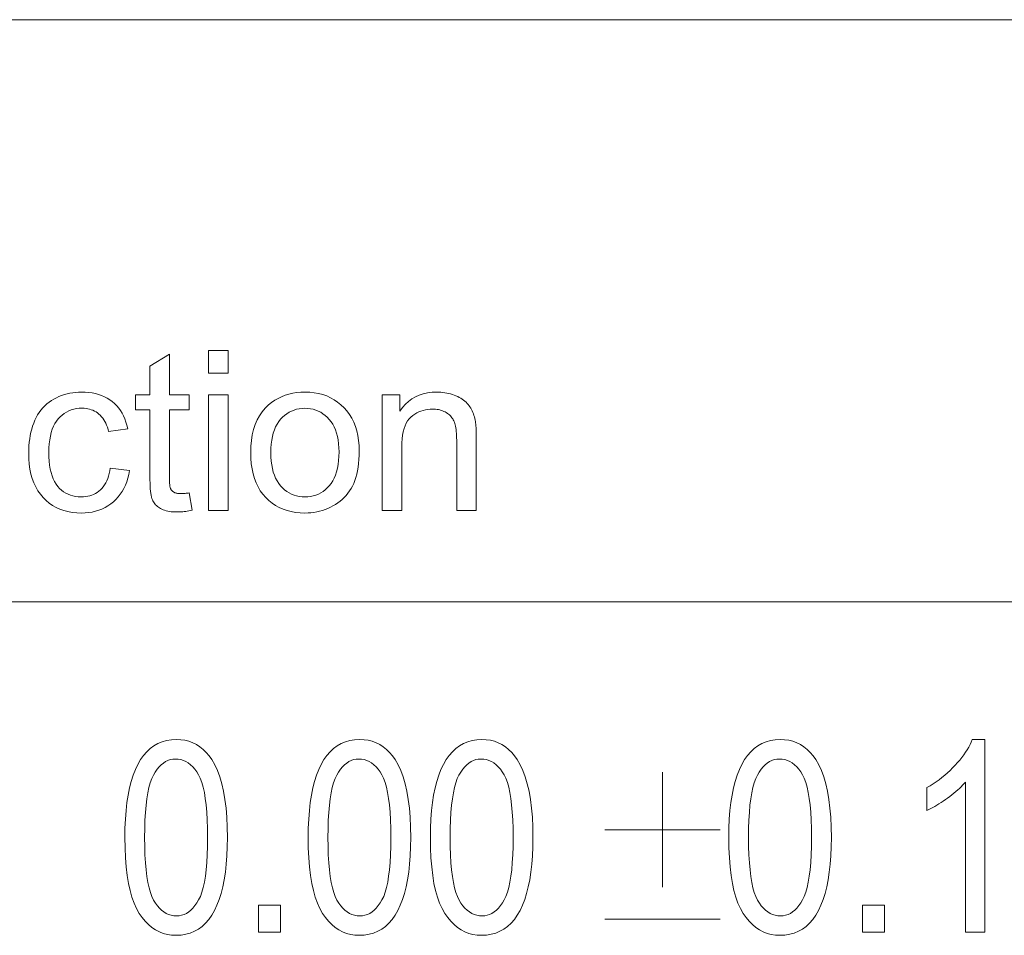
# Model space of a CAD drawing. Extents: x 1 to 211, y 3 to 294.
# Tile 9 of 31: x 132 to 148, y 19 to 33. Entities that reach past the tile are written whole.
import ezdxf

# ---------------------------------------------------------------- set-up
doc = ezdxf.new("R2010")
doc.units = 0

msp = doc.modelspace()

# ---------------------------------------------------------------- linework, layer by layer
at = {"color": 7, "lineweight": 13}
for p, q in [((5.716785, 33.383949), (205.716782, 33.383949)), ((151.955811, 24.273815), (85.904961, 24.273815))]:
    msp.add_line(p, q, dxfattribs=at)
for points in [[(135.344711, 27.852489), (135.344711, 28.20549), (135.651672, 28.20549), (135.651672, 27.852489)], [(135.042877, 25.980047), (135.087219, 25.7089), (135.061569, 25.703716), (135.036469, 25.699078), (135.011902, 25.694984), (134.9879, 25.691439), (134.964432, 25.688437), (134.941513, 25.685982), (134.919128, 25.684071), (134.897308, 25.682707), (134.876022, 25.681889), (134.855286, 25.681616), (134.822617, 25.682144), (134.791443, 25.683731), (134.761765, 25.686373), (134.733597, 25.690075), (134.706924, 25.694832), (134.681763, 25.700647), (134.658081, 25.70752), (134.635925, 25.715448), (134.61525, 25.724436), (134.596085, 25.73448), (134.578217, 25.745386), (134.561432, 25.756956), (134.545746, 25.769192), (134.531143, 25.782093), (134.517639, 25.795658), (134.505219, 25.809891), (134.493896, 25.824785), (134.483673, 25.840347), (134.474518, 25.856573), (134.466476, 25.873465), (134.459351, 25.89259), (134.452972, 25.915518), (134.447342, 25.942247), (134.442474, 25.972782), (134.438339, 26.007118), (134.434967, 26.045258), (134.432343, 26.0872), (134.430466, 26.132946), (134.429337, 26.182493), (134.428955, 26.235846), (134.428955, 27.277796), (134.203857, 27.277796), (134.203857, 27.516541), (134.428955, 27.516541), (134.428955, 27.96504), (134.734207, 28.149214), (134.734207, 27.516541), (135.042877, 27.516541), (135.042877, 27.277796), (134.734207, 27.277796), (134.734207, 26.218792), (134.734375, 26.193468), (134.734863, 26.170019), (134.735672, 26.148447), (134.736801, 26.12875), (134.738266, 26.110929), (134.740051, 26.094986), (134.742157, 26.080917), (134.744583, 26.068724), (134.74733, 26.058407), (134.750412, 26.049965), (134.75386, 26.042614), (134.757706, 26.035572), (134.761978, 26.028835), (134.766647, 26.022408), (134.771729, 26.016285), (134.777222, 26.010469), (134.783112, 26.004961), (134.789429, 25.99976), (134.796143, 25.994865), (134.803284, 25.990278), (134.810928, 25.986067), (134.819214, 25.982298), (134.82811, 25.978971), (134.837662, 25.976089), (134.847824, 25.973652), (134.858643, 25.971657), (134.870056, 25.970104), (134.882141, 25.968996), (134.894836, 25.96833), (134.908157, 25.968109), (134.918701, 25.968229), (134.929916, 25.968588), (134.941772, 25.969183), (134.954269, 25.97002), (134.967407, 25.971094), (134.981201, 25.972406), (134.995651, 25.973959), (135.010742, 25.97575), (135.026489, 25.977779)], [(133.808228, 26.36886), (134.110062, 26.329638), (134.098633, 26.268578), (134.084106, 26.210232), (134.066498, 26.154594), (134.045807, 26.101669), (134.022034, 26.051456), (133.995163, 26.003956), (133.96521, 25.959166), (133.932159, 25.917086), (133.896042, 25.87772), (133.856827, 25.841063), (133.81514, 25.807528), (133.771591, 25.777523), (133.726196, 25.751047), (133.678925, 25.728102), (133.629807, 25.708687), (133.578827, 25.692802), (133.525986, 25.680447), (133.471283, 25.671623), (133.414734, 25.666327), (133.356308, 25.664562), (133.283417, 25.666992), (133.21344, 25.674282), (133.146378, 25.686434), (133.08223, 25.703444), (133.020996, 25.725315), (132.962692, 25.752045), (132.907288, 25.783636), (132.854813, 25.820087), (132.805252, 25.861399), (132.758606, 25.90757), (132.715668, 25.958279), (132.677246, 26.013199), (132.643372, 26.07233), (132.613983, 26.135674), (132.589127, 26.20323), (132.568787, 26.275), (132.552979, 26.350979), (132.541687, 26.431171), (132.534897, 26.515577), (132.532639, 26.604195), (132.533615, 26.662123), (132.53653, 26.718588), (132.541397, 26.773584), (132.548187, 26.827114), (132.556946, 26.879177), (132.567627, 26.929773), (132.580276, 26.978905), (132.594849, 27.026567), (132.611374, 27.072765), (132.629852, 27.117496), (132.650299, 27.160393), (132.672791, 27.20109), (132.697296, 27.239588), (132.723846, 27.275887), (132.752411, 27.309984), (132.78302, 27.341881), (132.815643, 27.37158), (132.850311, 27.399078), (132.886993, 27.424376), (132.92572, 27.447475), (132.965805, 27.468374), (133.006592, 27.487072), (133.048065, 27.503571), (133.09024, 27.51787), (133.133133, 27.52997), (133.176712, 27.539869), (133.220978, 27.547569), (133.265961, 27.553068), (133.311646, 27.556368), (133.358017, 27.557468), (133.415955, 27.555977), (133.471725, 27.5515), (133.52536, 27.544039), (133.576843, 27.533594), (133.626175, 27.520164), (133.67337, 27.50375), (133.718399, 27.484352), (133.761292, 27.461971), (133.802032, 27.436604), (133.840622, 27.408253), (133.876801, 27.377155), (133.910263, 27.343554), (133.941055, 27.307442), (133.969131, 27.268826), (133.994537, 27.227701), (134.017227, 27.184071), (134.037231, 27.137934), (134.054535, 27.089289), (134.069153, 27.038139), (134.08107, 26.98448), (133.782639, 26.938437), (133.773468, 26.974028), (133.76297, 27.007809), (133.75116, 27.039783), (133.738037, 27.069952), (133.723602, 27.09831), (133.707855, 27.124863), (133.690781, 27.149607), (133.672409, 27.172543), (133.652725, 27.193672), (133.631714, 27.212994), (133.609619, 27.23049), (133.586594, 27.246145), (133.562683, 27.259958), (133.537857, 27.271929), (133.512131, 27.282059), (133.485504, 27.290346), (133.457977, 27.296793), (133.429535, 27.301397), (133.400208, 27.304159), (133.369965, 27.30508), (133.324432, 27.303417), (133.28067, 27.298429), (133.238632, 27.290117), (133.198334, 27.278479), (133.159775, 27.263514), (133.122955, 27.245224), (133.087875, 27.22361), (133.054535, 27.198669), (133.022934, 27.170403), (132.993073, 27.138813), (132.965546, 27.103622), (132.940903, 27.064562), (132.919159, 27.021631), (132.900314, 26.974829), (132.884369, 26.924154), (132.871323, 26.86961), (132.861176, 26.811195), (132.853928, 26.748907), (132.849579, 26.682749), (132.848129, 26.61272), (132.849518, 26.541729), (132.853714, 26.474726), (132.860718, 26.411715), (132.870499, 26.352694), (132.883087, 26.297663), (132.898468, 26.246622), (132.916641, 26.199574), (132.937622, 26.156513), (132.961395, 26.117445), (132.987961, 26.082365), (133.016785, 26.050938), (133.047302, 26.022816), (133.079529, 25.998003), (133.11348, 25.9765), (133.149109, 25.958303), (133.186462, 25.943417), (133.225525, 25.931837), (133.266266, 25.923567), (133.308731, 25.918604), (133.352905, 25.91695), (133.388458, 25.918058), (133.422821, 25.921383), (133.455994, 25.926926), (133.487961, 25.934685), (133.518738, 25.944662), (133.54834, 25.956854), (133.576721, 25.971264), (133.603928, 25.987892), (133.629929, 26.006735), (133.654739, 26.027796), (133.67807, 26.051159), (133.699631, 26.076908), (133.719406, 26.105047), (133.737427, 26.135572), (133.753647, 26.168484), (133.768112, 26.203785), (133.780792, 26.241472), (133.791718, 26.281548), (133.800858, 26.324009)], [(135.344711, 25.70549), (135.344711, 27.516541), (135.651672, 27.516541), (135.651672, 25.70549)], [(136.004669, 26.611015), (136.007477, 26.709021), (136.015869, 26.801807), (136.029846, 26.889374), (136.049423, 26.971725), (136.074585, 27.048857), (136.105347, 27.12077), (136.141708, 27.187466), (136.18367, 27.248941), (136.231201, 27.305201), (136.284348, 27.356241), (136.332092, 27.394474), (136.381897, 27.428682), (136.433731, 27.458866), (136.487625, 27.485025), (136.543549, 27.507162), (136.601532, 27.525272), (136.66156, 27.539358), (136.723633, 27.549419), (136.78775, 27.555456), (136.853928, 27.557468), (136.927246, 27.555021), (136.997864, 27.54768), (137.06572, 27.535444), (137.130875, 27.518314), (137.193283, 27.49629), (137.252975, 27.469372), (137.309937, 27.437559), (137.364151, 27.400852), (137.415649, 27.359251), (137.464432, 27.312756), (137.50946, 27.261944), (137.549759, 27.207399), (137.585327, 27.14912), (137.616135, 27.087107), (137.642212, 27.021358), (137.663544, 26.951876), (137.680145, 26.878656), (137.691986, 26.801704), (137.699097, 26.721018), (137.701477, 26.636595), (137.700424, 26.568169), (137.697281, 26.502728), (137.692032, 26.440269), (137.684692, 26.380796), (137.675247, 26.324308), (137.663712, 26.270803), (137.650085, 26.220284), (137.634354, 26.172749), (137.616516, 26.128197), (137.596588, 26.08663), (137.574661, 26.047449), (137.550827, 26.010061), (137.52507, 25.974463), (137.497406, 25.940655), (137.467834, 25.908636), (137.436356, 25.87841), (137.402969, 25.849974), (137.367676, 25.823328), (137.33046, 25.798473), (137.291336, 25.775408), (137.2509, 25.754347), (137.209717, 25.735504), (137.167816, 25.718878), (137.125183, 25.704468), (137.081802, 25.692274), (137.037689, 25.682299), (136.992844, 25.674538), (136.947266, 25.668997), (136.90097, 25.66567), (136.853928, 25.664562), (136.779327, 25.667002), (136.707642, 25.674316), (136.63887, 25.68651), (136.573029, 25.703581), (136.510086, 25.725527), (136.450073, 25.752352), (136.392975, 25.784054), (136.338776, 25.820633), (136.287506, 25.862089), (136.239166, 25.908422), (136.194611, 25.959345), (136.154739, 26.014563), (136.119568, 26.074078), (136.089081, 26.137892), (136.063293, 26.206001), (136.042191, 26.27841), (136.025787, 26.355114), (136.014053, 26.436117), (136.007019, 26.521418)], [(138.061295, 25.70549), (138.061295, 27.516541), (138.337555, 27.516541), (138.337555, 27.259037), (138.379227, 27.315739), (138.424454, 27.366472), (138.473236, 27.411238), (138.525543, 27.450033), (138.581421, 27.482861), (138.640823, 27.50972), (138.703796, 27.530609), (138.770294, 27.54553), (138.840347, 27.554483), (138.913956, 27.557468), (138.946426, 27.556879), (138.978378, 27.555115), (139.009796, 27.552174), (139.040695, 27.548056), (139.07106, 27.542759), (139.100891, 27.536289), (139.130188, 27.528641), (139.158966, 27.519815), (139.187225, 27.509813), (139.214935, 27.498634), (139.241699, 27.486502), (139.26709, 27.473635), (139.291092, 27.460035), (139.313721, 27.445702), (139.334961, 27.430635), (139.354813, 27.414835), (139.373291, 27.398302), (139.390381, 27.381035), (139.406097, 27.363035), (139.420441, 27.344303), (139.43367, 27.324846), (139.446075, 27.304672), (139.457672, 27.283781), (139.46846, 27.262175), (139.478409, 27.239853), (139.487549, 27.216814), (139.49588, 27.193058), (139.503387, 27.168587), (139.510071, 27.1434), (139.51593, 27.117496), (139.519165, 27.099163), (139.522064, 27.078274), (139.524628, 27.054825), (139.52684, 27.028818), (139.528717, 27.000256), (139.530258, 26.969133), (139.531448, 26.935453), (139.532303, 26.899214), (139.532806, 26.860418), (139.53299, 26.819065), (139.53299, 25.70549), (139.226028, 25.70549), (139.226028, 26.807127), (139.225662, 26.843699), (139.224594, 26.878376), (139.222809, 26.91116), (139.220306, 26.942053), (139.217072, 26.97105), (139.213135, 26.998158), (139.208481, 27.023371), (139.20311, 27.04669), (139.197021, 27.068119), (139.190216, 27.087652), (139.182495, 27.105865), (139.173676, 27.123327), (139.163742, 27.140039), (139.152695, 27.156002), (139.140549, 27.171213), (139.127289, 27.185675), (139.112915, 27.199385), (139.097443, 27.212345), (139.080856, 27.224556), (139.063171, 27.236015), (139.044601, 27.246546), (139.025406, 27.255968), (139.005585, 27.26428), (138.985138, 27.271486), (138.96405, 27.277582), (138.942322, 27.28257), (138.919983, 27.286449), (138.897003, 27.289221), (138.873383, 27.290884), (138.849152, 27.291439), (138.810455, 27.290194), (138.772858, 27.286459), (138.736328, 27.280235), (138.700867, 27.271521), (138.666473, 27.260317), (138.633148, 27.246622), (138.600922, 27.230438), (138.569748, 27.211765), (138.539658, 27.190603), (138.510651, 27.16695), (138.483582, 27.139818), (138.459381, 27.108219), (138.438019, 27.072151), (138.41951, 27.031616), (138.403839, 26.986612), (138.391037, 26.937141), (138.381073, 26.883202), (138.373947, 26.824795), (138.369675, 26.761919), (138.368256, 26.694576), (138.368256, 25.70549)], [(136.32016, 26.611015), (136.321686, 26.543186), (136.326233, 26.478853), (136.333817, 26.418016), (136.344452, 26.360674), (136.358109, 26.306829), (136.374802, 26.256479), (136.394531, 26.209625), (136.417297, 26.166267), (136.4431, 26.126406), (136.471924, 26.09004), (136.503067, 26.057154), (136.535782, 26.027727), (136.570053, 26.001764), (136.605896, 25.979261), (136.643311, 25.960222), (136.682297, 25.944645), (136.722855, 25.932528), (136.764984, 25.923874), (136.80867, 25.91868), (136.853928, 25.91695), (136.898865, 25.91869), (136.942261, 25.923908), (136.984131, 25.932604), (137.02446, 25.94478), (137.063248, 25.960436), (137.10051, 25.979568), (137.136246, 26.002182), (137.170441, 26.028273), (137.203094, 26.057844), (137.234207, 26.090893), (137.263046, 26.127506), (137.288849, 26.167768), (137.311615, 26.211681), (137.331345, 26.259241), (137.348038, 26.310453), (137.361694, 26.365313), (137.37233, 26.423822), (137.379913, 26.485981), (137.38446, 26.55179), (137.385986, 26.621246), (137.38446, 26.686808), (137.379883, 26.749111), (137.372253, 26.808159), (137.361572, 26.863949), (137.347824, 26.916481), (137.331039, 26.965755), (137.311203, 27.011774), (137.2883, 27.054535), (137.26236, 27.094038), (137.233368, 27.130285), (137.202087, 27.163172), (137.169342, 27.192598), (137.135101, 27.218561), (137.099396, 27.241062), (137.062195, 27.260103), (137.023499, 27.275681), (136.983337, 27.287798), (136.941681, 27.296452), (136.898544, 27.301645), (136.853928, 27.303375), (136.80867, 27.301653), (136.764984, 27.296486), (136.722855, 27.287874), (136.682297, 27.275818), (136.643311, 27.260317), (136.605896, 27.241369), (136.570053, 27.218979), (136.535782, 27.193144), (136.503067, 27.163864), (136.471924, 27.131138), (136.4431, 27.094934), (136.417297, 27.055218), (136.394531, 27.011988), (136.374802, 26.965244), (136.358109, 26.914989), (136.344452, 26.861219), (136.333817, 26.803938), (136.326233, 26.743143), (136.321686, 26.678837)], [(134.036819, 20.588665), (134.038864, 20.736025), (134.044968, 20.876059), (134.055145, 21.008768), (134.069412, 21.13415), (134.087738, 21.252205), (134.110123, 21.362936), (134.136597, 21.466339), (134.167145, 21.562416), (134.201752, 21.651169), (134.240448, 21.732594), (134.283096, 21.806469), (134.32962, 21.872566), (134.38002, 21.930889), (134.43428, 21.981434), (134.492401, 22.024204), (134.554398, 22.059196), (134.620255, 22.086414), (134.689987, 22.105854), (134.763596, 22.117519), (134.841049, 22.121407), (134.909958, 22.118256), (134.975876, 22.108801), (135.038803, 22.093044), (135.09874, 22.070984), (135.155685, 22.042622), (135.209656, 22.007956), (135.26062, 21.966988), (135.308609, 21.919716), (135.353607, 21.86614), (135.39563, 21.806263), (135.442291, 21.725574), (135.484024, 21.635759), (135.520859, 21.536816), (135.552795, 21.428747), (135.579803, 21.31155), (135.601898, 21.185226), (135.619095, 21.049778), (135.631363, 20.905199), (135.638733, 20.751495), (135.64119, 20.588665), (135.63916, 20.442072), (135.633087, 20.302704), (135.622955, 20.170559), (135.60878, 20.045637), (135.590546, 19.927938), (135.568253, 19.817465), (135.541916, 19.714214), (135.511536, 19.618187), (135.477097, 19.529385), (135.438599, 19.447805), (135.396118, 19.373737), (135.349701, 19.307465), (135.299362, 19.248989), (135.245087, 19.198311), (135.18689, 19.155428), (135.124771, 19.120342), (135.058716, 19.093054), (134.988724, 19.073563), (134.91481, 19.061867), (134.83696, 19.05797), (134.767853, 19.061407), (134.701294, 19.07172), (134.637283, 19.088911), (134.575851, 19.112976), (134.516953, 19.143917), (134.460632, 19.181734), (134.40686, 19.226427), (134.355652, 19.277996), (134.307007, 19.336441), (134.26091, 19.401762), (134.218338, 19.475513), (134.180237, 19.559252), (134.146622, 19.652977), (134.117493, 19.756687), (134.09285, 19.870384), (134.072678, 19.994068), (134.056992, 20.127737), (134.045792, 20.271393), (134.039063, 20.425035)], [(136.903809, 20.588665), (136.905853, 20.736025), (136.911957, 20.876059), (136.922134, 21.008768), (136.936386, 21.13415), (136.954712, 21.252205), (136.977112, 21.362936), (137.003586, 21.466339), (137.034119, 21.562416), (137.068741, 21.651169), (137.107422, 21.732594), (137.150085, 21.806469), (137.196609, 21.872566), (137.246994, 21.930889), (137.301254, 21.981434), (137.35939, 22.024204), (137.421387, 22.059196), (137.487244, 22.086414), (137.556976, 22.105854), (137.630569, 22.117519), (137.708038, 22.121407), (137.776947, 22.118256), (137.84285, 22.108801), (137.905777, 22.093044), (137.965729, 22.070984), (138.022675, 22.042622), (138.07663, 22.007956), (138.127609, 21.966988), (138.175598, 21.919716), (138.220596, 21.86614), (138.262604, 21.806263), (138.309265, 21.725574), (138.351013, 21.635759), (138.387848, 21.536816), (138.419769, 21.428747), (138.446793, 21.31155), (138.468887, 21.185226), (138.486084, 21.049778), (138.498352, 20.905199), (138.505722, 20.751495), (138.508179, 20.588665), (138.506149, 20.442072), (138.500076, 20.302704), (138.489944, 20.170559), (138.475769, 20.045637), (138.457535, 19.927938), (138.435242, 19.817465), (138.408905, 19.714214), (138.378525, 19.618187), (138.344086, 19.529385), (138.305588, 19.447805), (138.263107, 19.373737), (138.21669, 19.307465), (138.166351, 19.248989), (138.112076, 19.198311), (138.053879, 19.155428), (137.991745, 19.120342), (137.92569, 19.093054), (137.855713, 19.073563), (137.781799, 19.061867), (137.703949, 19.05797), (137.634827, 19.061407), (137.568268, 19.07172), (137.504272, 19.088911), (137.442825, 19.112976), (137.383942, 19.143917), (137.327621, 19.181734), (137.273849, 19.226427), (137.222641, 19.277996), (137.173981, 19.336441), (137.127884, 19.401762), (137.085312, 19.475513), (137.047226, 19.559252), (137.013611, 19.652977), (136.984482, 19.756687), (136.959839, 19.870384), (136.939667, 19.994068), (136.923981, 20.127737), (136.912781, 20.271393), (136.906052, 20.425035)], [(138.81514, 20.588665), (138.817169, 20.736025), (138.823273, 20.876059), (138.833466, 21.008768), (138.847717, 21.13415), (138.866043, 21.252205), (138.888443, 21.362936), (138.914902, 21.466339), (138.94545, 21.562416), (138.980057, 21.651169), (139.018753, 21.732594), (139.061401, 21.806469), (139.107925, 21.872566), (139.158325, 21.930889), (139.212585, 21.981434), (139.270706, 22.024204), (139.332703, 22.059196), (139.398575, 22.086414), (139.468292, 22.105854), (139.541901, 22.117519), (139.61937, 22.121407), (139.688263, 22.118256), (139.754181, 22.108801), (139.817108, 22.093044), (139.877045, 22.070984), (139.93399, 22.042622), (139.987961, 22.007956), (140.03894, 21.966988), (140.086929, 21.919716), (140.131927, 21.86614), (140.173935, 21.806263), (140.220596, 21.725574), (140.262344, 21.635759), (140.299179, 21.536816), (140.3311, 21.428747), (140.358109, 21.31155), (140.380203, 21.185226), (140.3974, 21.049778), (140.409683, 20.905199), (140.417038, 20.751495), (140.419495, 20.588665), (140.41748, 20.442072), (140.411392, 20.302704), (140.40126, 20.170559), (140.387085, 20.045637), (140.368851, 19.927938), (140.346573, 19.817465), (140.320236, 19.714214), (140.289841, 19.618187), (140.255402, 19.529385), (140.216904, 19.447805), (140.174423, 19.373737), (140.128021, 19.307465), (140.077667, 19.248989), (140.023407, 19.198311), (139.96521, 19.155428), (139.903076, 19.120342), (139.837021, 19.093054), (139.767029, 19.073563), (139.693115, 19.061867), (139.615265, 19.05797), (139.546158, 19.061407), (139.479599, 19.07172), (139.415588, 19.088911), (139.354156, 19.112976), (139.295273, 19.143917), (139.238937, 19.181734), (139.185165, 19.226427), (139.133957, 19.277996), (139.085312, 19.336441), (139.039215, 19.401762), (138.996643, 19.475513), (138.958542, 19.559252), (138.924927, 19.652977), (138.895798, 19.756687), (138.871155, 19.870384), (138.850983, 19.994068), (138.835297, 20.127737), (138.824097, 20.271393), (138.817383, 20.425035)], [(143.482117, 20.588665), (143.484161, 20.736025), (143.490265, 20.876059), (143.500443, 21.008768), (143.514694, 21.13415), (143.53302, 21.252205), (143.55542, 21.362936), (143.581894, 21.466339), (143.612427, 21.562416), (143.647049, 21.651169), (143.68573, 21.732594), (143.728394, 21.806469), (143.774918, 21.872566), (143.825302, 21.930889), (143.879562, 21.981434), (143.937698, 22.024204), (143.999695, 22.059196), (144.065552, 22.086414), (144.135284, 22.105854), (144.208878, 22.117519), (144.286346, 22.121407), (144.355255, 22.118256), (144.421158, 22.108801), (144.484085, 22.093044), (144.544037, 22.070984), (144.600983, 22.042622), (144.654938, 22.007956), (144.705917, 21.966988), (144.753906, 21.919716), (144.798904, 21.86614), (144.840912, 21.806263), (144.887573, 21.725574), (144.929321, 21.635759), (144.966156, 21.536816), (144.998077, 21.428747), (145.025085, 21.31155), (145.047195, 21.185226), (145.064392, 21.049778), (145.07666, 20.905199), (145.08403, 20.751495), (145.086487, 20.588665), (145.084457, 20.442072), (145.078384, 20.302704), (145.068253, 20.170559), (145.054077, 20.045637), (145.035843, 19.927938), (145.01355, 19.817465), (144.987213, 19.714214), (144.956833, 19.618187), (144.922379, 19.529385), (144.883896, 19.447805), (144.841415, 19.373737), (144.794998, 19.307465), (144.744659, 19.248989), (144.690384, 19.198311), (144.632187, 19.155428), (144.570053, 19.120342), (144.503998, 19.093054), (144.434021, 19.073563), (144.360107, 19.061867), (144.282257, 19.05797), (144.213135, 19.061407), (144.146576, 19.07172), (144.082581, 19.088911), (144.021133, 19.112976), (143.96225, 19.143917), (143.90593, 19.181734), (143.852158, 19.226427), (143.800949, 19.277996), (143.752289, 19.336441), (143.706192, 19.401762), (143.66362, 19.475513), (143.625534, 19.559252), (143.591919, 19.652977), (143.56279, 19.756687), (143.538147, 19.870384), (143.517975, 19.994068), (143.502289, 20.127737), (143.491089, 20.271393), (143.48436, 20.425035)], [(147.486893, 19.109129), (147.184036, 19.109129), (147.184036, 21.456333), (147.162445, 21.431725), (147.13942, 21.407015), (147.11496, 21.382202), (147.089081, 21.357288), (147.061752, 21.33227), (147.033005, 21.30715), (147.002823, 21.281929), (146.971207, 21.256605), (146.938156, 21.231178), (146.903671, 21.20565), (146.868759, 21.180695), (146.834427, 21.156986), (146.800659, 21.134527), (146.767471, 21.113317), (146.734848, 21.093355), (146.702805, 21.07464), (146.671326, 21.057175), (146.640427, 21.040956), (146.610107, 21.025988), (146.580353, 21.012266), (146.580353, 21.368338), (146.6297, 21.397621), (146.677872, 21.428173), (146.724884, 21.459995), (146.770737, 21.493086), (146.81543, 21.527443), (146.858948, 21.563072), (146.901291, 21.599968), (146.942474, 21.638132), (146.982483, 21.677567), (147.021347, 21.718269), (147.058472, 21.759504), (147.093338, 21.800533), (147.125916, 21.841358), (147.156235, 21.881981), (147.18428, 21.922396), (147.210052, 21.962608), (147.233566, 22.002615), (147.254791, 22.042418), (147.273758, 22.082014), (147.290436, 22.121407), (147.486893, 22.121407)], [(134.345825, 20.588665), (134.347229, 20.447372), (134.35144, 20.315718), (134.358444, 20.193703), (134.368256, 20.081326), (134.380875, 19.978586), (134.396301, 19.885487), (134.41452, 19.802025), (134.435547, 19.728201), (134.459381, 19.664017), (134.486008, 19.60947), (134.514832, 19.562229), (134.545227, 19.51996), (134.577209, 19.482666), (134.610764, 19.450342), (134.645889, 19.422993), (134.682587, 19.400616), (134.720856, 19.383211), (134.760712, 19.370779), (134.802139, 19.363321), (134.845154, 19.360834), (134.885803, 19.363352), (134.925125, 19.370903), (134.963089, 19.383488), (134.999695, 19.401108), (135.034958, 19.423761), (135.068863, 19.451448), (135.101425, 19.484169), (135.132629, 19.521925), (135.162476, 19.564716), (135.190994, 19.612539), (135.217422, 19.667608), (135.241089, 19.73213), (135.261963, 19.806107), (135.280045, 19.889538), (135.295349, 19.982424), (135.307877, 20.084763), (135.317612, 20.196558), (135.32457, 20.317806), (135.328751, 20.448507), (135.330139, 20.588665), (135.328735, 20.730335), (135.324539, 20.862309), (135.31752, 20.984579), (135.307709, 21.097151), (135.295105, 21.200022), (135.279678, 21.293194), (135.261459, 21.376667), (135.240433, 21.450439), (135.216599, 21.514511), (135.189972, 21.568884), (135.161102, 21.615929), (135.130585, 21.658024), (135.098404, 21.695166), (135.06456, 21.727356), (135.029068, 21.754593), (134.991913, 21.776878), (134.95311, 21.79421), (134.912643, 21.806591), (134.870514, 21.81402), (134.826736, 21.816496), (134.786469, 21.813978), (134.747543, 21.806427), (134.70993, 21.793842), (134.67366, 21.776224), (134.638718, 21.753569), (134.605103, 21.725882), (134.57283, 21.693161), (134.54187, 21.655405), (134.512253, 21.612614), (134.483963, 21.564791), (134.457718, 21.509722), (134.434235, 21.4452), (134.413513, 21.371223), (134.395554, 21.287792), (134.380371, 21.194906), (134.367935, 21.092567), (134.358261, 20.980772), (134.351349, 20.859524), (134.347214, 20.728823)], [(137.212814, 20.588665), (137.214218, 20.447372), (137.21843, 20.315718), (137.225433, 20.193703), (137.235245, 20.081326), (137.247864, 19.978586), (137.263275, 19.885487), (137.281509, 19.802025), (137.302536, 19.728201), (137.326355, 19.664017), (137.352997, 19.60947), (137.381821, 19.562229), (137.412216, 19.51996), (137.444183, 19.482666), (137.477737, 19.450342), (137.512863, 19.422993), (137.549576, 19.400616), (137.587845, 19.383211), (137.627701, 19.370779), (137.669128, 19.363321), (137.712128, 19.360834), (137.752792, 19.363352), (137.792114, 19.370903), (137.830063, 19.383488), (137.866684, 19.401108), (137.901932, 19.423761), (137.935852, 19.451448), (137.968399, 19.484169), (137.999603, 19.521925), (138.029465, 19.564716), (138.057968, 19.612539), (138.084412, 19.667608), (138.108063, 19.73213), (138.128937, 19.806107), (138.147034, 19.889538), (138.162338, 19.982424), (138.174866, 20.084763), (138.184601, 20.196558), (138.191559, 20.317806), (138.19574, 20.448507), (138.197128, 20.588665), (138.195724, 20.730335), (138.191513, 20.862309), (138.184509, 20.984579), (138.174698, 21.097151), (138.162079, 21.200022), (138.146667, 21.293194), (138.128433, 21.376667), (138.107407, 21.450439), (138.083588, 21.514511), (138.056946, 21.568884), (138.028091, 21.615929), (137.997559, 21.658024), (137.965378, 21.695166), (137.931549, 21.727356), (137.896057, 21.754593), (137.858902, 21.776878), (137.820084, 21.79421), (137.779617, 21.806591), (137.737503, 21.81402), (137.69371, 21.816496), (137.653458, 21.813978), (137.614517, 21.806427), (137.57692, 21.793842), (137.540649, 21.776224), (137.505707, 21.753569), (137.472092, 21.725882), (137.439804, 21.693161), (137.408859, 21.655405), (137.379242, 21.612614), (137.350952, 21.564791), (137.324707, 21.509722), (137.301224, 21.4452), (137.280502, 21.371223), (137.262543, 21.287792), (137.247345, 21.194906), (137.234924, 21.092567), (137.22525, 20.980772), (137.218338, 20.859524), (137.214203, 20.728823)], [(139.124146, 20.588665), (139.125534, 20.447372), (139.129745, 20.315718), (139.136749, 20.193703), (139.146561, 20.081326), (139.15918, 19.978586), (139.174606, 19.885487), (139.192825, 19.802025), (139.213852, 19.728201), (139.237686, 19.664017), (139.264313, 19.60947), (139.293137, 19.562229), (139.323532, 19.51996), (139.355515, 19.482666), (139.389069, 19.450342), (139.424194, 19.422993), (139.460892, 19.400616), (139.499176, 19.383211), (139.539017, 19.370779), (139.580444, 19.363321), (139.623459, 19.360834), (139.664124, 19.363352), (139.70343, 19.370903), (139.741394, 19.383488), (139.778, 19.401108), (139.813263, 19.423761), (139.847168, 19.451448), (139.87973, 19.484169), (139.910934, 19.521925), (139.940796, 19.564716), (139.969299, 19.612539), (139.995728, 19.667608), (140.019394, 19.73213), (140.040268, 19.806107), (140.05835, 19.889538), (140.073669, 19.982424), (140.086182, 20.084763), (140.095932, 20.196558), (140.10289, 20.317806), (140.107056, 20.448507), (140.108444, 20.588665), (140.107056, 20.730335), (140.102844, 20.862309), (140.09584, 20.984579), (140.086029, 21.097151), (140.07341, 21.200022), (140.057983, 21.293194), (140.039764, 21.376667), (140.018738, 21.450439), (139.994904, 21.514511), (139.968277, 21.568884), (139.939407, 21.615929), (139.90889, 21.658024), (139.876709, 21.695166), (139.842865, 21.727356), (139.807373, 21.754593), (139.770218, 21.776878), (139.731415, 21.79421), (139.690948, 21.806591), (139.648819, 21.81402), (139.605042, 21.816496), (139.564774, 21.813978), (139.525848, 21.806427), (139.488235, 21.793842), (139.451965, 21.776224), (139.417023, 21.753569), (139.383423, 21.725882), (139.351135, 21.693161), (139.32019, 21.655405), (139.290558, 21.612614), (139.262268, 21.564791), (139.236023, 21.509722), (139.21254, 21.4452), (139.191818, 21.371223), (139.173859, 21.287792), (139.158676, 21.194906), (139.14624, 21.092567), (139.136566, 20.980772), (139.129669, 20.859524), (139.125519, 20.728823)], [(143.791122, 20.588665), (143.792526, 20.447372), (143.796738, 20.315718), (143.803741, 20.193703), (143.813553, 20.081326), (143.826172, 19.978586), (143.841583, 19.885487), (143.859818, 19.802025), (143.880844, 19.728201), (143.904663, 19.664017), (143.931305, 19.60947), (143.960129, 19.562229), (143.990524, 19.51996), (144.022491, 19.482666), (144.056046, 19.450342), (144.091171, 19.422993), (144.127869, 19.400616), (144.166153, 19.383211), (144.206009, 19.370779), (144.247437, 19.363321), (144.290436, 19.360834), (144.3311, 19.363352), (144.370422, 19.370903), (144.408371, 19.383488), (144.444977, 19.401108), (144.48024, 19.423761), (144.51416, 19.451448), (144.546707, 19.484169), (144.577911, 19.521925), (144.607773, 19.564716), (144.636276, 19.612539), (144.66272, 19.667608), (144.686371, 19.73213), (144.707245, 19.806107), (144.725342, 19.889538), (144.740646, 19.982424), (144.753174, 20.084763), (144.762909, 20.196558), (144.769867, 20.317806), (144.774048, 20.448507), (144.775436, 20.588665), (144.774033, 20.730335), (144.769821, 20.862309), (144.762817, 20.984579), (144.753006, 21.097151), (144.740387, 21.200022), (144.724976, 21.293194), (144.706741, 21.376667), (144.685715, 21.450439), (144.661896, 21.514511), (144.635254, 21.568884), (144.6064, 21.615929), (144.575867, 21.658024), (144.543686, 21.695166), (144.509857, 21.727356), (144.474365, 21.754593), (144.43721, 21.776878), (144.398392, 21.79421), (144.357925, 21.806591), (144.315811, 21.81402), (144.272018, 21.816496), (144.231766, 21.813978), (144.192825, 21.806427), (144.155228, 21.793842), (144.118958, 21.776224), (144.084015, 21.753569), (144.0504, 21.725882), (144.018112, 21.693161), (143.987167, 21.655405), (143.95755, 21.612614), (143.92926, 21.564791), (143.903015, 21.509722), (143.879532, 21.4452), (143.85881, 21.371223), (143.840851, 21.287792), (143.825653, 21.194906), (143.813232, 21.092567), (143.803558, 20.980772), (143.796646, 20.859524), (143.792511, 20.728823)], [(136.128235, 19.109129), (136.128235, 19.528637), (136.472031, 19.528637), (136.472031, 19.109129)], [(145.573517, 19.109129), (145.573517, 19.528637), (145.917313, 19.528637), (145.917313, 19.109129)]]:
    msp.add_lwpolyline(points, close=True, dxfattribs=at)
for points in [[(142.445007, 19.80913), (142.445007, 21.609129)], [(141.545013, 20.709129), (143.345016, 20.709129)], [(141.545013, 19.30913), (143.345016, 19.30913)]]:
    msp.add_lwpolyline(points, dxfattribs=at)

doc.saveas('drawing.dxf')
